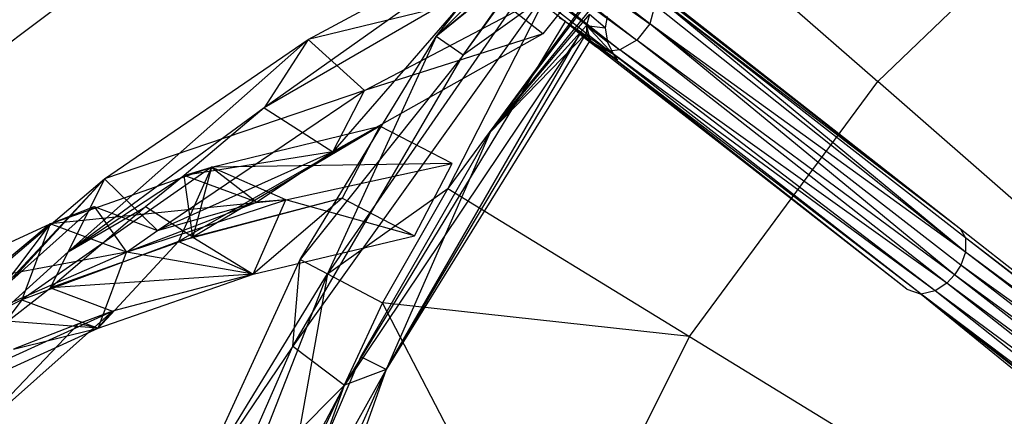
# Model space of a CAD drawing. Extents: x 5.4 to 34.8, y -14.7 to 14.7.
# Tile 64 of 251: x 11.8 to 15.4, y 3.3 to 4.8. Entities that reach past the tile are written whole.
import ezdxf

# ---------------------------------------------------------------- set-up
doc = ezdxf.new("R2010")
doc.units = 0
doc.header["$LTSCALE"] = 2.54
doc.layers.get('0').update_dxf_attribs({"color": 13, "linetype": 'CONTINUOUS'})

# ---------------------------------------------------------------- blocks, each defined once
blk = doc.blocks.new('BOHO_S_PM_7777_STL')
at = {"color": 0}
for p, q in [((14.1077, 4.7497, 21.1845), (12.6237, 5.914, 19.0752)), ((14.1077, 4.7497, 21.1845), (12.6237, 5.914, 19.0752)), ((14.1077, 4.7497, 21.1845), (12.6014, 5.8781, 19.0713)), ((14.1077, 4.7497, 21.1845), (12.6014, 5.8781, 19.0713)), ((12.5719, 5.8479, 19.0752), (14.0605, 4.6894, 21.1845)), ((12.5719, 5.8479, 19.0752), (14.0605, 4.6894, 21.1845)), ((12.5719, 5.8479, 19.0752), (14.1077, 4.7497, 21.1845)), ((12.5719, 5.8479, 19.0752), (14.1077, 4.7497, 21.1845)), ((12.472, 5.8113, 19.1224), (13.798, 4.7583, 21.0802)), ((12.472, 5.8113, 19.1224), (13.798, 4.7583, 21.0802)), ((12.472, 5.8113, 19.1224), (13.9602, 4.6486, 21.2358)), ((12.472, 5.8113, 19.1224), (13.9602, 4.6486, 21.2358)), ((12.472, 5.8113, 19.1224), (13.998, 4.6539, 21.2106)), ((12.472, 5.8113, 19.1224), (13.998, 4.6539, 21.2106)), ((12.5279, 5.8213, 19.0906), (13.998, 4.6539, 21.2106)), ((12.5279, 5.8213, 19.0906), (13.998, 4.6539, 21.2106)), ((12.5279, 5.8213, 19.0906), (14.0605, 4.6894, 21.1845)), ((12.5279, 5.8213, 19.0906), (14.0605, 4.6894, 21.1845)), ((13.3218, 4.7028, 21.276), (13.9138, 5.4604, 21.276)), ((13.3218, 4.7028, 21.276), (13.9138, 5.4604, 21.276)), ((13.9986, 5.3858, 21.4802), (12.9216, 3.8285, 21.4802)), ((13.9986, 5.3858, 21.4802), (12.9216, 3.8285, 21.4802)), ((13.3218, 4.7028, 21.276), (13.9986, 5.3858, 21.4802)), ((13.3218, 4.7028, 21.276), (13.9986, 5.3858, 21.4802)), ((13.9986, 5.3858, 21.4802), (13.3649, 4.1429, 21.4844)), ((13.9986, 5.3858, 21.4802), (13.3649, 4.1429, 21.4844)), ((14.9471, 4.5372, 22.4925), (15.7883, 5.3465, 22.4925)), ((14.9471, 4.5372, 22.4925), (15.7883, 5.3465, 22.4925)), ((14.1622, 5.2253, 21.4844), (13.3649, 4.1429, 21.4844)), ((14.1622, 5.2253, 21.4844), (13.3649, 4.1429, 21.4844)), ((14.1622, 5.2253, 21.4844), (14.9471, 4.5372, 22.4925)), ((14.1622, 5.2253, 21.4844), (14.9471, 4.5372, 22.4925)), ((13.666, 5.1342, 21.3575), (12.689, 4.4398, 20.9587)), ((13.666, 5.1342, 21.3575), (12.689, 4.4398, 20.9587)), ((12.8505, 4.6926, 20.9601), (13.666, 5.1342, 21.3575)), ((12.8505, 4.6926, 20.9601), (13.666, 5.1342, 21.3575)), ((13.5207, 4.3502, 21.4584), (14.0932, 5.1142, 21.4584)), ((13.6809, 5.0025, 21.0893), (13.3218, 4.7028, 21.276)), ((13.6809, 5.0025, 21.0893), (13.3218, 4.7028, 21.276)), ((13.6723, 4.9881, 21.0859), (13.3218, 4.7028, 21.276)), ((13.6723, 4.9881, 21.0859), (13.3218, 4.7028, 21.276)), ((13.4208, 4.6343, 21.076), (13.6723, 4.9881, 21.0859)), ((13.4208, 4.6343, 21.076), (13.6723, 4.9881, 21.0859)), ((13.9008, 4.9475, 21.3575), (12.8505, 4.6926, 20.9601)), ((13.9008, 4.9475, 21.3575), (12.8505, 4.6926, 20.9601)), ((13.0582, 4.5042, 20.94), (13.9008, 4.9475, 21.3575)), ((13.0582, 4.5042, 20.94), (13.9008, 4.9475, 21.3575)), ((13.4208, 4.6343, 21.076), (13.66, 4.9624, 21.076)), ((13.4208, 4.6343, 21.076), (13.66, 4.9624, 21.076)), ((13.9008, 4.9475, 21.3575), (13.714, 4.7127, 21.3575)), ((13.9008, 4.9475, 21.3575), (13.714, 4.7127, 21.3575)), ((13.4792, 4.8994, 21.3575), (12.689, 4.4398, 20.9587)), ((13.4792, 4.8994, 21.3575), (12.689, 4.4398, 20.9587)), ((13.4792, 4.8994, 21.3575), (12.942, 4.2784, 20.962)), ((13.4792, 4.8994, 21.3575), (12.942, 4.2784, 20.962)), ((13.714, 4.7127, 21.3575), (13.4792, 4.8994, 21.3575)), ((13.714, 4.7127, 21.3575), (13.4792, 4.8994, 21.3575)), ((15.2511, 3.9929, 22.6943), (14.0937, 4.9026, 21.2845)), ((11.9925, 4.8614, 19.7575), (11.319, 4.3521, 19.3432)), ((11.9925, 4.8614, 19.7575), (11.319, 4.3521, 19.3432)), ((15.2511, 3.9929, 22.6943), (14.1139, 4.8793, 21.2557)), ((15.2511, 3.9929, 22.6943), (14.1139, 4.8793, 21.2557)), ((15.2511, 3.9929, 22.6943), (14.1232, 4.8572, 21.2358)), ((15.2695, 3.9615, 22.6589), (14.1232, 4.8572, 21.2358)), ((15.2511, 3.9929, 22.6943), (14.1232, 4.8572, 21.2358)), ((15.2695, 3.9615, 22.6589), (14.1232, 4.8572, 21.2358)), ((15.2696, 3.9078, 22.6222), (14.1232, 4.8572, 21.2358)), ((15.2696, 3.9078, 22.6222), (14.1232, 4.8572, 21.2358)), ((13.7051, 4.8372, 21.078), (12.7944, 3.5622, 21.076)), ((13.7051, 4.8372, 21.078), (12.7944, 3.5622, 21.076)), ((13.7051, 4.8372, 21.078), (13.4208, 4.6343, 21.076)), ((13.7051, 4.8372, 21.078), (13.4208, 4.6343, 21.076)), ((13.5207, 4.3502, 21.4584), (13.9093, 4.8275, 21.3953)), ((13.5207, 4.3502, 21.4584), (13.9093, 4.8275, 21.3953)), ((13.5207, 4.3502, 21.4584), (13.8868, 4.7848, 21.3816)), ((13.5207, 4.3502, 21.4584), (13.8868, 4.7848, 21.3816)), ((13.8868, 4.7848, 21.3816), (13.8754, 4.7437, 21.3551)), ((13.8868, 4.7848, 21.3816), (13.8754, 4.7437, 21.3551)), ((13.9441, 4.7347, 21.4579), (13.8868, 4.7848, 21.3816)), ((13.9441, 4.7347, 21.4579), (13.8868, 4.7848, 21.3816)), ((14.1272, 4.819, 21.2105), (14.1077, 4.7497, 21.1845)), ((14.1272, 4.819, 21.2105), (14.1077, 4.7497, 21.1845)), ((15.2696, 3.9078, 22.6222), (14.1272, 4.819, 21.2105)), ((15.2696, 3.9078, 22.6222), (14.1272, 4.819, 21.2105)), ((12.984, 3.4179, 21.0802), (13.798, 4.7583, 21.0802)), ((12.984, 3.4179, 21.0802), (13.798, 4.7583, 21.0802)), ((13.798, 4.7583, 21.0802), (13.7746, 4.7723, 21.0798)), ((13.798, 4.7583, 21.0802), (13.7746, 4.7723, 21.0798)), ((13.8501, 4.7122, 21.2056), (13.798, 4.7583, 21.0802)), ((13.798, 4.7583, 21.0802), (13.9363, 4.6523, 21.2559)), ((13.798, 4.7583, 21.0802), (13.9363, 4.6523, 21.2559)), ((13.798, 4.7583, 21.0802), (13.9602, 4.6486, 21.2358)), ((13.798, 4.7583, 21.0802), (13.9602, 4.6486, 21.2358)), ((13.8501, 4.7122, 21.2056), (13.798, 4.7583, 21.0802)), ((13.9507, 4.7769, 21.458), (13.9441, 4.7347, 21.4579)), ((14.1077, 4.7497, 21.1845), (14.0605, 4.6894, 21.1845)), ((14.1077, 4.7497, 21.1845), (14.0605, 4.6894, 21.1845)), ((15.2696, 3.9078, 22.6222), (14.1077, 4.7497, 21.1845)), ((15.2527, 3.86, 22.6044), (14.1077, 4.7497, 21.1845)), ((15.2696, 3.9078, 22.6222), (14.1077, 4.7497, 21.1845)), ((15.2527, 3.86, 22.6044), (14.1077, 4.7497, 21.1845)), ((15.23, 3.8245, 22.6), (14.1077, 4.7497, 21.1845)), ((15.23, 3.8245, 22.6), (14.1077, 4.7497, 21.1845)), ((13.714, 4.7127, 21.3575), (12.942, 4.2784, 20.962)), ((13.714, 4.7127, 21.3575), (12.942, 4.2784, 20.962)), ((13.8501, 4.7122, 21.2056), (12.984, 3.4179, 21.0802)), ((13.8501, 4.7122, 21.2056), (12.984, 3.4179, 21.0802)), ((13.714, 4.7127, 21.3575), (13.0582, 4.5042, 20.94)), ((13.714, 4.7127, 21.3575), (13.0582, 4.5042, 20.94)), ((13.1381, 3.4761, 21.2845), (13.8749, 4.7156, 21.3276)), ((13.1381, 3.4761, 21.2845), (13.8749, 4.7156, 21.3276)), ((13.1381, 3.4761, 21.2845), (13.8501, 4.7122, 21.2056)), ((13.1381, 3.4761, 21.2845), (13.8501, 4.7122, 21.2056)), ((13.8754, 4.7437, 21.3551), (13.5207, 4.3502, 21.4584)), ((13.8754, 4.7437, 21.3551), (13.5207, 4.3502, 21.4584)), ((13.5207, 4.3502, 21.4584), (13.8749, 4.7156, 21.3276)), ((13.5207, 4.3502, 21.4584), (13.8749, 4.7156, 21.3276)), ((13.8856, 4.6866, 21.2845), (13.8501, 4.7122, 21.2056)), ((13.8501, 4.7122, 21.2056), (13.909, 4.6662, 21.2845)), ((13.8501, 4.7122, 21.2056), (13.909, 4.6662, 21.2845)), ((13.8501, 4.7122, 21.2056), (13.9363, 4.6523, 21.2559)), ((13.8501, 4.7122, 21.2056), (13.9363, 4.6523, 21.2559)), ((13.8856, 4.6866, 21.2845), (13.8501, 4.7122, 21.2056)), ((13.8754, 4.7437, 21.3551), (13.8749, 4.7156, 21.3276)), ((13.8754, 4.7437, 21.3551), (13.8749, 4.7156, 21.3276)), ((13.8749, 4.7156, 21.3276), (13.8916, 4.6851, 21.3086)), ((13.8749, 4.7156, 21.3276), (13.8916, 4.6851, 21.3086)), ((13.8749, 4.7156, 21.3276), (13.8856, 4.6866, 21.2845)), ((13.8749, 4.7156, 21.3276), (13.8856, 4.6866, 21.2845)), ((13.8916, 4.6851, 21.3086), (13.8754, 4.7437, 21.3551)), ((13.8754, 4.7437, 21.3551), (13.9441, 4.7347, 21.4579)), ((13.974, 4.6373, 21.4575), (13.8754, 4.7437, 21.3551)), ((13.8916, 4.6851, 21.3086), (13.8754, 4.7437, 21.3551)), ((13.974, 4.6373, 21.4575), (13.8754, 4.7437, 21.3551)), ((13.953, 4.6826, 21.4577), (13.8754, 4.7437, 21.3551)), ((13.953, 4.6826, 21.4577), (13.8754, 4.7437, 21.3551)), ((13.8754, 4.7437, 21.3551), (13.9441, 4.7347, 21.4579)), ((13.9441, 4.7347, 21.4579), (13.953, 4.6826, 21.4577)), ((12.8505, 4.6926, 20.9601), (11.9669, 3.9101, 20.5597)), ((12.8505, 4.6926, 20.9601), (11.9669, 3.9101, 20.5597)), ((12.1016, 4.1781, 20.5628), (12.8505, 4.6926, 20.9601)), ((12.1016, 4.1781, 20.5628), (12.8505, 4.6926, 20.9601)), ((12.8505, 4.6926, 20.9601), (12.689, 4.4398, 20.9587)), ((12.8505, 4.6926, 20.9601), (12.689, 4.4398, 20.9587)), ((12.8218, 3.8815, 21.276), (13.3218, 4.7028, 21.276)), ((12.8218, 3.8815, 21.276), (13.3218, 4.7028, 21.276)), ((13.0582, 4.5042, 20.94), (12.8505, 4.6926, 20.9601)), ((13.0582, 4.5042, 20.94), (12.8505, 4.6926, 20.9601)), ((13.3218, 4.7028, 21.276), (12.9216, 3.8285, 21.4802)), ((13.3218, 4.7028, 21.276), (12.9216, 3.8285, 21.4802)), ((13.8856, 4.6866, 21.2845), (13.1381, 3.4761, 21.2845)), ((13.8856, 4.6866, 21.2845), (13.1381, 3.4761, 21.2845)), ((13.4208, 4.6343, 21.076), (13.3218, 4.7028, 21.276)), ((13.4208, 4.6343, 21.076), (13.3218, 4.7028, 21.276)), ((13.8856, 4.6866, 21.2845), (13.8916, 4.6851, 21.3086)), ((13.8856, 4.6866, 21.2845), (13.8916, 4.6851, 21.3086)), ((13.8856, 4.6866, 21.2845), (13.909, 4.6662, 21.2845)), ((13.8856, 4.6866, 21.2845), (13.909, 4.6662, 21.2845)), ((13.909, 4.6662, 21.2845), (13.8916, 4.6851, 21.3086)), ((13.9887, 4.6156, 21.4574), (13.8916, 4.6851, 21.3086)), ((13.909, 4.6662, 21.2845), (13.8916, 4.6851, 21.3086)), ((13.9887, 4.6156, 21.4574), (13.8916, 4.6851, 21.3086)), ((13.974, 4.6373, 21.4575), (13.8916, 4.6851, 21.3086)), ((13.974, 4.6373, 21.4575), (13.8916, 4.6851, 21.3086)), ((13.953, 4.6826, 21.4577), (13.974, 4.6373, 21.4575)), ((14.0605, 4.6894, 21.1845), (13.998, 4.6539, 21.2106)), ((14.0605, 4.6894, 21.1845), (13.998, 4.6539, 21.2106)), ((15.23, 3.8245, 22.6), (14.0605, 4.6894, 21.1845)), ((15.23, 3.8245, 22.6), (14.0605, 4.6894, 21.1845)), ((15.201, 3.7938, 22.6044), (14.0605, 4.6894, 21.1845)), ((15.201, 3.7938, 22.6044), (14.0605, 4.6894, 21.1845)), ((13.9363, 4.6523, 21.2559), (13.909, 4.6662, 21.2845)), ((13.909, 4.6662, 21.2845), (13.9887, 4.6156, 21.4574)), ((15.0539, 3.772, 22.7179), (13.909, 4.6662, 21.2845)), ((13.9363, 4.6523, 21.2559), (13.909, 4.6662, 21.2845)), ((13.9602, 4.6486, 21.2358), (13.9363, 4.6523, 21.2559)), ((15.1066, 3.7529, 22.6589), (13.9363, 4.6523, 21.2559)), ((13.9602, 4.6486, 21.2358), (13.9363, 4.6523, 21.2559)), ((15.1066, 3.7529, 22.6589), (13.9363, 4.6523, 21.2559)), ((15.0539, 3.772, 22.7179), (13.9363, 4.6523, 21.2559)), ((15.0539, 3.772, 22.7179), (13.9363, 4.6523, 21.2559)), ((13.998, 4.6539, 21.2106), (13.9602, 4.6486, 21.2358)), ((13.998, 4.6539, 21.2106), (13.9602, 4.6486, 21.2358)), ((15.1587, 3.7659, 22.6222), (13.9602, 4.6486, 21.2358)), ((15.1587, 3.7659, 22.6222), (13.9602, 4.6486, 21.2358)), ((15.1066, 3.7529, 22.6589), (13.9602, 4.6486, 21.2358)), ((15.1066, 3.7529, 22.6589), (13.9602, 4.6486, 21.2358)), ((15.201, 3.7938, 22.6044), (13.998, 4.6539, 21.2106)), ((15.201, 3.7938, 22.6044), (13.998, 4.6539, 21.2106)), ((15.1587, 3.7659, 22.6222), (13.998, 4.6539, 21.2106)), ((15.1587, 3.7659, 22.6222), (13.998, 4.6539, 21.2106)), ((12.7944, 3.5622, 21.076), (13.4208, 4.6343, 21.076)), ((12.7944, 3.5622, 21.076), (13.4208, 4.6343, 21.076)), ((13.4208, 4.6343, 21.076), (12.8218, 3.8815, 21.276)), ((13.4208, 4.6343, 21.076), (12.8218, 3.8815, 21.276)), ((13.974, 4.6373, 21.4575), (13.9887, 4.6156, 21.4574)), ((14.2547, 3.5973, 22.4925), (14.9471, 4.5372, 22.4925)), ((14.2547, 3.5973, 22.4925), (14.9471, 4.5372, 22.4925)), ((16.2178, 3.423, 23.9095), (14.9471, 4.5372, 22.4925)), ((16.2178, 3.423, 23.9095), (14.9471, 4.5372, 22.4925)), ((13.0582, 4.5042, 20.94), (12.1016, 4.1781, 20.5628)), ((13.0582, 4.5042, 20.94), (12.1016, 4.1781, 20.5628)), ((12.2957, 3.9878, 20.5259), (13.0582, 4.5042, 20.94)), ((12.2957, 3.9878, 20.5259), (13.0582, 4.5042, 20.94)), ((12.942, 4.2784, 20.962), (13.0582, 4.5042, 20.94)), ((12.942, 4.2784, 20.962), (13.0582, 4.5042, 20.94)), ((12.689, 4.4398, 20.9587), (11.9669, 3.9101, 20.5597)), ((12.689, 4.4398, 20.9587), (11.9669, 3.9101, 20.5597)), ((12.689, 4.4398, 20.9587), (12.3939, 4.1908, 20.7812)), ((12.689, 4.4398, 20.9587), (12.3939, 4.1908, 20.7812)), ((12.689, 4.4398, 20.9587), (12.942, 4.2784, 20.962)), ((12.689, 4.4398, 20.9587), (12.942, 4.2784, 20.962)), ((13.1145, 4.3732, 21.3575), (12.3734, 3.9477, 20.8745)), ((13.1145, 4.3732, 21.3575), (12.3734, 3.9477, 20.8745)), ((13.1145, 4.3732, 21.3575), (12.4256, 3.9641, 20.9169)), ((13.1145, 4.3732, 21.3575), (12.4256, 3.9641, 20.9169)), ((12.4943, 4.2217, 20.8625), (13.1145, 4.3732, 21.3575)), ((12.4943, 4.2217, 20.8625), (13.1145, 4.3732, 21.3575)), ((12.4943, 4.2217, 20.8625), (13.1145, 4.3732, 21.3575)), ((13.1145, 4.3732, 21.3575), (12.976, 4.1071, 21.3575)), ((13.1145, 4.3732, 21.3575), (12.976, 4.1071, 21.3575)), ((13.1145, 4.3732, 21.3575), (12.976, 4.1071, 21.3575)), ((13.0445, 3.5228, 21.4584), (13.5207, 4.3502, 21.4584)), ((13.3806, 4.2347, 21.3575), (13.1145, 4.3732, 21.3575)), ((13.3806, 4.2347, 21.3575), (13.1145, 4.3732, 21.3575)), ((13.5207, 4.3502, 21.4584), (13.1381, 3.4761, 21.2845)), ((13.5207, 4.3502, 21.4584), (13.1381, 3.4761, 21.2845)), ((12.942, 4.2784, 20.962), (12.2957, 3.9878, 20.5259)), ((12.942, 4.2784, 20.962), (12.2957, 3.9878, 20.5259)), ((12.942, 4.2784, 20.962), (12.3939, 4.1908, 20.7812)), ((12.942, 4.2784, 20.962), (12.3939, 4.1908, 20.7812)), ((12.942, 4.2784, 20.962), (12.6619, 4.0923, 20.8093)), ((12.942, 4.2784, 20.962), (12.6619, 4.0923, 20.8093)), ((12.4943, 4.2217, 20.8625), (11.7964, 3.7322, 20.3987)), ((12.4943, 4.2217, 20.8625), (11.7964, 3.7322, 20.3987)), ((11.9008, 4.0123, 20.3758), (12.4943, 4.2217, 20.8625)), ((11.9008, 4.0123, 20.3758), (12.4943, 4.2217, 20.8625)), ((12.4943, 4.2217, 20.8625), (12.3734, 3.9477, 20.8745)), ((12.4943, 4.2217, 20.8625), (12.3734, 3.9477, 20.8745)), ((12.3939, 4.1908, 20.7812), (12.4943, 4.2217, 20.8625)), ((12.3939, 4.1908, 20.7812), (12.4943, 4.2217, 20.8625)), ((12.4943, 4.2217, 20.8625), (12.4256, 3.9641, 20.9169)), ((12.4943, 4.2217, 20.8625), (12.4256, 3.9641, 20.9169)), ((13.3806, 4.2347, 21.3575), (12.4943, 4.2217, 20.8625)), ((13.3806, 4.2347, 21.3575), (12.4943, 4.2217, 20.8625)), ((12.7688, 4.1006, 20.8719), (12.4943, 4.2217, 20.8625)), ((12.7688, 4.1006, 20.8719), (12.4943, 4.2217, 20.8625)), ((12.4943, 4.2217, 20.8625), (12.6619, 4.0923, 20.8093)), ((12.7688, 4.1006, 20.8719), (12.4943, 4.2217, 20.8625)), ((12.4943, 4.2217, 20.8625), (12.6619, 4.0923, 20.8093)), ((12.7688, 4.1006, 20.8719), (13.3806, 4.2347, 21.3575)), ((12.7688, 4.1006, 20.8719), (13.3806, 4.2347, 21.3575)), ((13.2421, 3.9686, 21.3575), (13.3806, 4.2347, 21.3575)), ((13.2421, 3.9686, 21.3575), (13.3806, 4.2347, 21.3575)), ((12.1016, 4.1781, 20.5628), (11.3115, 3.3179, 20.1586)), ((12.1016, 4.1781, 20.5628), (11.3115, 3.3179, 20.1586)), ((11.4186, 3.598, 20.164), (12.1016, 4.1781, 20.5628)), ((11.4186, 3.598, 20.164), (12.1016, 4.1781, 20.5628)), ((12.1016, 4.1781, 20.5628), (11.7124, 3.7628, 20.2966)), ((12.1016, 4.1781, 20.5628), (11.7124, 3.7628, 20.2966)), ((11.9669, 3.9101, 20.5597), (12.3939, 4.1908, 20.7812)), ((11.9669, 3.9101, 20.5597), (12.3939, 4.1908, 20.7812)), ((12.1016, 4.1781, 20.5628), (11.9669, 3.9101, 20.5597)), ((12.1016, 4.1781, 20.5628), (11.9669, 3.9101, 20.5597)), ((12.2957, 3.9878, 20.5259), (12.1016, 4.1781, 20.5628)), ((12.2957, 3.9878, 20.5259), (12.1016, 4.1781, 20.5628)), ((12.3939, 4.1908, 20.7812), (12.2521, 4.075, 20.6977)), ((12.3939, 4.1908, 20.7812), (12.2521, 4.075, 20.6977)), ((12.6619, 4.0923, 20.8093), (12.3939, 4.1908, 20.7812)), ((12.4256, 3.9641, 20.9169), (12.3939, 4.1908, 20.7812)), ((12.4256, 3.9641, 20.9169), (12.3939, 4.1908, 20.7812)), ((12.6619, 4.0923, 20.8093), (12.3939, 4.1908, 20.7812)), ((12.9216, 3.8285, 21.4802), (13.3649, 4.1429, 21.4844)), ((12.9216, 3.8285, 21.4802), (13.3649, 4.1429, 21.4844)), ((13.3649, 4.1429, 21.4844), (13.1237, 3.721, 21.4844)), ((13.3649, 4.1429, 21.4844), (13.1237, 3.721, 21.4844)), ((13.3649, 4.1429, 21.4844), (14.2547, 3.5973, 22.4925)), ((13.3649, 4.1429, 21.4844), (14.2547, 3.5973, 22.4925)), ((12.7688, 4.1006, 20.8719), (11.9008, 4.0123, 20.3758)), ((12.7688, 4.1006, 20.8719), (11.9008, 4.0123, 20.3758)), ((12.1819, 3.9083, 20.3941), (12.7688, 4.1006, 20.8719)), ((12.1819, 3.9083, 20.3941), (12.7688, 4.1006, 20.8719)), ((12.1819, 3.9083, 20.3941), (12.7688, 4.1006, 20.8719)), ((12.976, 4.1071, 21.3575), (12.3734, 3.9477, 20.8745)), ((12.976, 4.1071, 21.3575), (12.3734, 3.9477, 20.8745)), ((12.976, 4.1071, 21.3575), (12.4256, 3.9641, 20.9169)), ((12.976, 4.1071, 21.3575), (12.4256, 3.9641, 20.9169)), ((12.976, 4.1071, 21.3575), (12.6479, 3.8266, 20.8839)), ((12.976, 4.1071, 21.3575), (12.6479, 3.8266, 20.8839)), ((12.976, 4.1071, 21.3575), (12.6479, 3.8266, 20.8839)), ((12.6479, 3.8266, 20.8839), (12.7688, 4.1006, 20.8719)), ((12.6479, 3.8266, 20.8839), (12.7688, 4.1006, 20.8719)), ((12.7688, 4.1006, 20.8719), (12.6619, 4.0923, 20.8093)), ((12.7688, 4.1006, 20.8719), (12.6619, 4.0923, 20.8093)), ((13.2421, 3.9686, 21.3575), (12.7688, 4.1006, 20.8719)), ((13.2421, 3.9686, 21.3575), (12.7688, 4.1006, 20.8719)), ((12.976, 4.1071, 21.3575), (13.2421, 3.9686, 21.3575)), ((12.976, 4.1071, 21.3575), (13.2421, 3.9686, 21.3575)), ((11.7124, 3.7628, 20.2966), (12.063, 4.076, 20.5104)), ((11.7124, 3.7628, 20.2966), (12.063, 4.076, 20.5104)), ((11.9008, 4.0123, 20.3758), (12.063, 4.076, 20.5104)), ((11.9008, 4.0123, 20.3758), (12.063, 4.076, 20.5104)), ((12.2521, 4.075, 20.6977), (11.9026, 3.7767, 20.4875)), ((12.2521, 4.075, 20.6977), (11.9026, 3.7767, 20.4875)), ((11.9669, 3.9101, 20.5597), (12.2521, 4.075, 20.6977)), ((11.9669, 3.9101, 20.5597), (12.2521, 4.075, 20.6977)), ((12.063, 4.076, 20.5104), (12.1819, 3.9083, 20.3941)), ((12.063, 4.076, 20.5104), (12.1819, 3.9083, 20.3941)), ((12.063, 4.076, 20.5104), (12.2957, 3.9878, 20.5259)), ((12.063, 4.076, 20.5104), (12.2957, 3.9878, 20.5259)), ((12.1819, 3.9083, 20.3941), (12.6619, 4.0923, 20.8093)), ((12.1819, 3.9083, 20.3941), (12.6619, 4.0923, 20.8093)), ((12.4256, 3.9641, 20.9169), (12.2521, 4.075, 20.6977)), ((12.4256, 3.9641, 20.9169), (12.2521, 4.075, 20.6977)), ((12.2957, 3.9878, 20.5259), (12.6619, 4.0923, 20.8093)), ((12.2957, 3.9878, 20.5259), (12.6619, 4.0923, 20.8093)), ((11.9008, 4.0123, 20.3758), (11.2451, 3.4661, 19.9279)), ((11.9008, 4.0123, 20.3758), (11.2451, 3.4661, 19.9279)), ((11.3343, 3.7506, 19.8953), (11.9008, 4.0123, 20.3758)), ((11.3343, 3.7506, 19.8953), (11.9008, 4.0123, 20.3758)), ((11.3343, 3.7506, 19.8953), (11.9008, 4.0123, 20.3758)), ((11.9008, 4.0123, 20.3758), (11.7124, 3.7628, 20.2966)), ((11.9008, 4.0123, 20.3758), (11.7124, 3.7628, 20.2966)), ((11.9008, 4.0123, 20.3758), (11.7964, 3.7322, 20.3987)), ((11.9008, 4.0123, 20.3758), (11.7964, 3.7322, 20.3987)), ((12.1819, 3.9083, 20.3941), (11.9008, 4.0123, 20.3758)), ((12.1819, 3.9083, 20.3941), (11.9008, 4.0123, 20.3758)), ((12.1819, 3.9083, 20.3941), (11.9008, 4.0123, 20.3758)), ((12.1819, 3.9083, 20.3941), (12.2957, 3.9878, 20.5259)), ((12.1819, 3.9083, 20.3941), (12.2957, 3.9878, 20.5259)), ((15.2511, 3.9929, 22.6943), (15.2695, 3.9615, 22.6589)), ((16.4946, 3.0194, 23.9869), (15.2511, 3.9929, 22.6943)), ((15.2511, 3.9929, 22.6943), (15.2695, 3.9615, 22.6589)), ((12.4256, 3.9641, 20.9169), (11.9026, 3.7767, 20.4875)), ((12.4256, 3.9641, 20.9169), (11.9026, 3.7767, 20.4875)), ((12.4256, 3.9641, 20.9169), (12.6479, 3.8266, 20.8839)), ((12.4256, 3.9641, 20.9169), (12.6479, 3.8266, 20.8839)), ((12.6479, 3.8266, 20.8839), (13.2421, 3.9686, 21.3575)), ((12.6479, 3.8266, 20.8839), (13.2421, 3.9686, 21.3575)), ((15.2695, 3.9615, 22.6589), (15.2696, 3.9078, 22.6222)), ((16.4946, 3.0194, 23.9869), (15.2695, 3.9615, 22.6589)), ((16.4946, 3.0194, 23.9869), (15.2695, 3.9615, 22.6589)), ((16.5016, 2.9989, 23.964), (15.2695, 3.9615, 22.6589)), ((16.5016, 2.9989, 23.964), (15.2695, 3.9615, 22.6589)), ((15.2695, 3.9615, 22.6589), (15.2696, 3.9078, 22.6222)), ((12.3734, 3.9477, 20.8745), (11.7964, 3.7322, 20.3987)), ((12.3734, 3.9477, 20.8745), (11.7964, 3.7322, 20.3987)), ((12.3734, 3.9477, 20.8745), (12.0775, 3.6282, 20.417)), ((12.3734, 3.9477, 20.8745), (12.0775, 3.6282, 20.417)), ((12.3734, 3.9477, 20.8745), (12.6479, 3.8266, 20.8839)), ((12.3734, 3.9477, 20.8745), (12.6479, 3.8266, 20.8839)), ((11.9669, 3.9101, 20.5597), (11.3115, 3.3179, 20.1586)), ((11.9669, 3.9101, 20.5597), (11.3115, 3.3179, 20.1586)), ((12.1819, 3.9083, 20.3941), (11.3343, 3.7506, 19.8953)), ((12.1819, 3.9083, 20.3941), (11.3343, 3.7506, 19.8953)), ((11.6204, 3.6632, 19.922), (12.1819, 3.9083, 20.3941)), ((11.6204, 3.6632, 19.922), (12.1819, 3.9083, 20.3941)), ((11.9026, 3.7767, 20.4875), (11.9669, 3.9101, 20.5597)), ((11.9026, 3.7767, 20.4875), (11.9669, 3.9101, 20.5597)), ((12.0775, 3.6282, 20.417), (12.1819, 3.9083, 20.3941)), ((12.0775, 3.6282, 20.417), (12.1819, 3.9083, 20.3941)), ((12.6479, 3.8266, 20.8839), (12.1819, 3.9083, 20.3941)), ((12.6479, 3.8266, 20.8839), (12.1819, 3.9083, 20.3941)), ((12.4206, 3.0078, 21.276), (12.8218, 3.8815, 21.276)), ((12.4206, 3.0078, 21.276), (12.8218, 3.8815, 21.276)), ((12.7944, 3.5622, 21.076), (12.8218, 3.8815, 21.276)), ((12.7944, 3.5622, 21.076), (12.8218, 3.8815, 21.276)), ((12.8218, 3.8815, 21.276), (12.9216, 3.8285, 21.4802)), ((12.8218, 3.8815, 21.276), (12.9216, 3.8285, 21.4802)), ((15.2696, 3.9078, 22.6222), (15.2527, 3.86, 22.6044)), ((15.2696, 3.9078, 22.6222), (15.2527, 3.86, 22.6044)), ((16.5016, 2.9989, 23.964), (15.2696, 3.9078, 22.6222)), ((16.5027, 2.992, 23.9575), (15.2696, 3.9078, 22.6222)), ((16.5016, 2.9989, 23.964), (15.2696, 3.9078, 22.6222)), ((16.5027, 2.992, 23.9575), (15.2696, 3.9078, 22.6222)), ((16.5024, 2.9619, 23.9344), (15.2696, 3.9078, 22.6222)), ((16.5024, 2.9619, 23.9344), (15.2696, 3.9078, 22.6222)), ((15.2527, 3.86, 22.6044), (15.23, 3.8245, 22.6)), ((15.2527, 3.86, 22.6044), (15.23, 3.8245, 22.6)), ((16.5024, 2.9619, 23.9344), (15.2527, 3.86, 22.6044)), ((16.5024, 2.9619, 23.9344), (15.2527, 3.86, 22.6044)), ((16.4849, 2.9059, 23.9081), (15.2527, 3.86, 22.6044)), ((16.4849, 2.9059, 23.9081), (15.2527, 3.86, 22.6044)), ((12.6479, 3.8266, 20.8839), (11.9026, 3.7767, 20.4875)), ((12.6479, 3.8266, 20.8839), (11.9026, 3.7767, 20.4875)), ((12.0775, 3.6282, 20.417), (12.6479, 3.8266, 20.8839)), ((12.0775, 3.6282, 20.417), (12.6479, 3.8266, 20.8839)), ((12.0775, 3.6282, 20.417), (12.6479, 3.8266, 20.8839)), ((12.6479, 3.8266, 20.8839), (12.1302, 3.691, 20.5025)), ((12.6479, 3.8266, 20.8839), (12.1302, 3.691, 20.5025)), ((12.9216, 3.8285, 21.4802), (12.2328, 2.0648, 21.4802)), ((12.9216, 3.8285, 21.4802), (12.2328, 2.0648, 21.4802)), ((12.4206, 3.0078, 21.276), (12.9216, 3.8285, 21.4802)), ((12.4206, 3.0078, 21.276), (12.9216, 3.8285, 21.4802)), ((12.9216, 3.8285, 21.4802), (12.7619, 2.9414, 21.4844)), ((12.9216, 3.8285, 21.4802), (12.7619, 2.9414, 21.4844)), ((12.9216, 3.8285, 21.4802), (13.1237, 3.721, 21.4844)), ((12.9216, 3.8285, 21.4802), (13.1237, 3.721, 21.4844)), ((15.23, 3.8245, 22.6), (15.201, 3.7938, 22.6044)), ((15.23, 3.8245, 22.6), (15.201, 3.7938, 22.6044)), ((16.4849, 2.9059, 23.9081), (15.23, 3.8245, 22.6)), ((16.4849, 2.9059, 23.9081), (15.23, 3.8245, 22.6)), ((16.4589, 2.8643, 23.9017), (15.23, 3.8245, 22.6)), ((16.4589, 2.8643, 23.9017), (15.23, 3.8245, 22.6)), ((11.3115, 3.3179, 20.1586), (11.9026, 3.7767, 20.4875)), ((11.3115, 3.3179, 20.1586), (11.9026, 3.7767, 20.4875)), ((11.9026, 3.7767, 20.4875), (12.1302, 3.691, 20.5025)), ((11.9026, 3.7767, 20.4875), (12.1302, 3.691, 20.5025)), ((15.0539, 3.772, 22.7179), (15.1066, 3.7529, 22.6589)), ((15.201, 3.7938, 22.6044), (15.1587, 3.7659, 22.6222)), ((15.201, 3.7938, 22.6044), (15.1587, 3.7659, 22.6222)), ((16.4589, 2.8643, 23.9017), (15.201, 3.7938, 22.6044)), ((16.4589, 2.8643, 23.9017), (15.201, 3.7938, 22.6044)), ((16.4249, 2.829, 23.9081), (15.201, 3.7938, 22.6044)), ((16.4249, 2.829, 23.9081), (15.201, 3.7938, 22.6044)), ((15.1587, 3.7659, 22.6222), (15.1066, 3.7529, 22.6589)), ((15.1587, 3.7659, 22.6222), (15.1066, 3.7529, 22.6589)), ((15.1066, 3.7529, 22.6589), (16.3386, 2.7904, 23.964)), ((15.1066, 3.7529, 22.6589), (15.7488, 3.2296, 23.45)), ((16.3747, 2.7985, 23.9344), (15.1066, 3.7529, 22.6589)), ((16.3747, 2.7985, 23.9344), (15.1066, 3.7529, 22.6589)), ((16.3456, 2.7909, 23.9575), (15.1066, 3.7529, 22.6589)), ((16.3456, 2.7909, 23.9575), (15.1066, 3.7529, 22.6589)), ((15.1066, 3.7529, 22.6589), (16.3386, 2.7904, 23.964)), ((16.4249, 2.829, 23.9081), (15.1587, 3.7659, 22.6222)), ((16.4249, 2.829, 23.9081), (15.1587, 3.7659, 22.6222)), ((16.3747, 2.7985, 23.9344), (15.1587, 3.7659, 22.6222)), ((16.3747, 2.7985, 23.9344), (15.1587, 3.7659, 22.6222)), ((11.7964, 3.7322, 20.3987), (11.2451, 3.4661, 19.9279)), ((11.7964, 3.7322, 20.3987), (11.2451, 3.4661, 19.9279)), ((11.7964, 3.7322, 20.3987), (11.5312, 3.3787, 19.9546)), ((11.7964, 3.7322, 20.3987), (11.5312, 3.3787, 19.9546)), ((11.7964, 3.7322, 20.3987), (12.0775, 3.6282, 20.417)), ((11.7964, 3.7322, 20.3987), (12.0775, 3.6282, 20.417)), ((13.1237, 3.721, 21.4844), (12.7619, 2.9414, 21.4844)), ((13.1237, 3.721, 21.4844), (12.7619, 2.9414, 21.4844)), ((13.7312, 2.554, 22.4925), (13.1237, 3.721, 21.4844)), ((14.2547, 3.5973, 22.4925), (13.1237, 3.721, 21.4844)), ((13.7312, 2.554, 22.4925), (13.1237, 3.721, 21.4844)), ((14.2547, 3.5973, 22.4925), (13.1237, 3.721, 21.4844)), ((11.3115, 3.3179, 20.1586), (12.1302, 3.691, 20.5025)), ((11.3115, 3.3179, 20.1586), (12.1302, 3.691, 20.5025)), ((12.1302, 3.691, 20.5025), (11.5917, 3.2107, 20.1641)), ((12.1302, 3.691, 20.5025), (11.5917, 3.2107, 20.1641)), ((12.0775, 3.6282, 20.417), (11.6204, 3.6632, 19.922)), ((12.0775, 3.6282, 20.417), (11.6204, 3.6632, 19.922)), ((12.1302, 3.691, 20.5025), (12.0048, 3.6442, 20.4016)), ((12.1302, 3.691, 20.5025), (12.0048, 3.6442, 20.4016)), ((12.0775, 3.6282, 20.417), (12.1302, 3.691, 20.5025)), ((12.0775, 3.6282, 20.417), (12.1302, 3.691, 20.5025)), ((11.5312, 3.3787, 19.9546), (12.0775, 3.6282, 20.417)), ((11.5312, 3.3787, 19.9546), (12.0775, 3.6282, 20.417)), ((11.5312, 3.3787, 19.9546), (12.0775, 3.6282, 20.417)), ((11.5917, 3.2107, 20.1641), (12.0048, 3.6442, 20.4016)), ((11.5917, 3.2107, 20.1641), (12.0048, 3.6442, 20.4016)), ((12.0048, 3.6442, 20.4016), (11.7657, 3.5512, 20.2111)), ((12.0048, 3.6442, 20.4016), (11.7657, 3.5512, 20.2111)), ((11.7657, 3.5512, 20.2111), (12.0775, 3.6282, 20.417)), ((11.7657, 3.5512, 20.2111), (12.0775, 3.6282, 20.417)), ((12.0775, 3.6282, 20.417), (12.0048, 3.6442, 20.4016)), ((12.0775, 3.6282, 20.417), (12.0048, 3.6442, 20.4016)), ((14.2547, 3.5973, 22.4925), (13.7312, 2.554, 22.4925)), ((14.2547, 3.5973, 22.4925), (13.7312, 2.554, 22.4925)), ((14.2547, 3.5973, 22.4925), (15.6955, 2.7139, 23.9095)), ((14.2547, 3.5973, 22.4925), (15.6955, 2.7139, 23.9095)), ((12.7944, 3.5622, 21.076), (12.4206, 3.0078, 21.276)), ((12.7944, 3.5622, 21.076), (12.4206, 3.0078, 21.276)), ((12.5327, 2.964, 21.076), (12.7944, 3.5622, 21.076)), ((12.5327, 2.964, 21.076), (12.7944, 3.5622, 21.076)), ((12.7944, 3.5622, 21.076), (12.984, 3.4179, 21.0802)), ((12.7944, 3.5622, 21.076), (12.984, 3.4179, 21.0802)), ((12.6714, 2.644, 21.4584), (13.0445, 3.5228, 21.4584)), ((13.1381, 3.4761, 21.2845), (13.0445, 3.5228, 21.4584)), ((13.1381, 3.4761, 21.2845), (13.0445, 3.5228, 21.4584)), ((13.1381, 3.4761, 21.2845), (12.4385, 1.8968, 21.0802)), ((13.1381, 3.4761, 21.2845), (12.4385, 1.8968, 21.0802)), ((13.1381, 3.4761, 21.2845), (12.5092, 1.7038, 21.2845)), ((13.1381, 3.4761, 21.2845), (12.5092, 1.7038, 21.2845)), ((13.1381, 3.4761, 21.2845), (12.6714, 2.644, 21.4584)), ((13.1381, 3.4761, 21.2845), (12.6714, 2.644, 21.4584)), ((13.1381, 3.4761, 21.2845), (12.984, 3.4179, 21.0802)), ((13.1381, 3.4761, 21.2845), (12.984, 3.4179, 21.0802)), ((12.984, 3.4179, 21.0802), (12.2156, 1.9678, 21.076)), ((12.984, 3.4179, 21.0802), (12.2156, 1.9678, 21.076)), ((12.4385, 1.8968, 21.0802), (12.984, 3.4179, 21.0802)), ((12.4385, 1.8968, 21.0802), (12.984, 3.4179, 21.0802)), ((12.984, 3.4179, 21.0802), (12.5327, 2.964, 21.076)), ((12.984, 3.4179, 21.0802), (12.5327, 2.964, 21.076))]:
    blk.add_line(p, q, dxfattribs=at)

msp = doc.modelspace()

# ---------------------------------------------------------------- block references
at = {"color": 0}
msp.add_blockref('BOHO_S_PM_7777_STL', (0, 0), dxfattribs=at)

doc.saveas('drawing.dxf')
